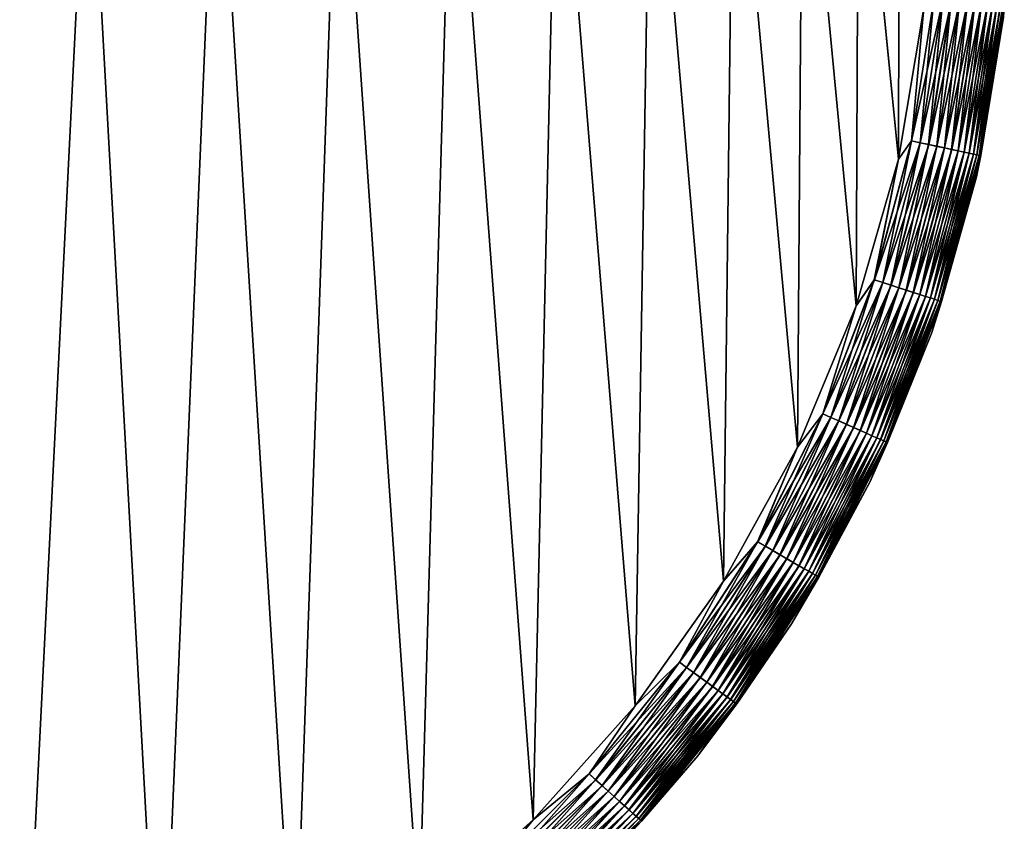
# Model space of a CAD drawing. Extents: x -551 to 551, y -297 to 194.
# Tile 86 of 163: x 526 to 551, y -285 to -265. Entities that reach past the tile are written whole.
import ezdxf

# ---------------------------------------------------------------- set-up
doc = ezdxf.new("R2010")
doc.units = 0
doc.header["$LTSCALE"] = 70.117983
for name, color, linetype in [('108', 7, 'CONTINUOUS'), ('118', 7, 'CONTINUOUS'), ('119', 7, 'CONTINUOUS'), ('124', 7, 'CONTINUOUS'), ('135', 7, 'CONTINUOUS')]:
    doc.layers.add(name, color=color, linetype=linetype)

msp = doc.modelspace()

# ---------------------------------------------------------------- linework, layer by layer
at = {"layer": '108', "color": 7, "linetype": 'CONTINUOUS'}
for points in [[(548.148, -268.566, 46.5), (548.786, -264.807, 46.5), (503, 192.5, 46.5), (548.148, -268.566, 46.5)], [(547.092, -272.229, 46.5), (548.148, -268.566, 46.5), (503, 192.5, 46.5), (547.092, -272.229, 46.5)], [(545.633, -275.752, 46.5), (547.092, -272.229, 46.5), (503, 192.5, 46.5), (545.633, -275.752, 46.5)], [(543.789, -279.089, 46.5), (545.633, -275.752, 46.5), (503, 192.5, 46.5), (543.789, -279.089, 46.5)], [(541.582, -282.199, 46.5), (543.789, -279.089, 46.5), (503, 192.5, 46.5), (541.582, -282.199, 46.5)], [(539.042, -285.042, 46.5), (541.582, -282.199, 46.5), (503, 192.5, 46.5), (539.042, -285.042, 46.5)], [(536.199, -287.582, 46.5), (539.042, -285.042, 46.5), (503, 192.5, 46.5), (536.199, -287.582, 46.5)], [(533.089, -289.789, 46.5), (536.199, -287.582, 46.5), (503, 192.5, 46.5), (533.089, -289.789, 46.5)], [(529.752, -291.633, 46.5), (533.089, -289.789, 46.5), (503, 192.5, 46.5), (529.752, -291.633, 46.5)], [(526.229, -293.092, 46.5), (529.752, -291.633, 46.5), (503, 192.5, 46.5), (526.229, -293.092, 46.5)]]:
    msp.add_3dface(points, dxfattribs=at)
at = {"layer": '118', "color": 7, "linetype": 'CONTINUOUS'}
for points in [[(503, -196, 26.5), (549, 163.5, 26.5), (515, -295, 26.5), (503, -196, 26.5)], [(515, -295, 26.5), (549, 163.5, 26.5), (518.807, -294.786, 26.5), (515, -295, 26.5)], [(518.807, -294.786, 26.5), (549, 163.5, 26.5), (522.566, -294.148, 26.5), (518.807, -294.786, 26.5)], [(522.566, -294.148, 26.5), (549, 163.5, 26.5), (526.229, -293.092, 26.5), (522.566, -294.148, 26.5)], [(526.229, -293.092, 26.5), (549, 163.5, 26.5), (529.752, -291.633, 26.5), (526.229, -293.092, 26.5)], [(529.752, -291.633, 26.5), (549, 163.5, 26.5), (533.089, -289.789, 26.5), (529.752, -291.633, 26.5)], [(533.089, -289.789, 26.5), (549, 163.5, 26.5), (536.199, -287.582, 26.5), (533.089, -289.789, 26.5)], [(536.199, -287.582, 26.5), (549, 163.5, 26.5), (539.042, -285.042, 26.5), (536.199, -287.582, 26.5)], [(539.042, -285.042, 26.5), (549, 163.5, 26.5), (541.582, -282.199, 26.5), (539.042, -285.042, 26.5)], [(541.582, -282.199, 26.5), (549, 163.5, 26.5), (543.789, -279.089, 26.5), (541.582, -282.199, 26.5)], [(543.789, -279.089, 26.5), (549, 163.5, 26.5), (545.633, -275.752, 26.5), (543.789, -279.089, 26.5)], [(545.633, -275.752, 26.5), (549, 163.5, 26.5), (547.092, -272.229, 26.5), (545.633, -275.752, 26.5)], [(547.092, -272.229, 26.5), (549, 163.5, 26.5), (548.148, -268.566, 26.5), (547.092, -272.229, 26.5)], [(548.148, -268.566, 26.5), (549, 163.5, 26.5), (548.786, -264.807, 26.5), (548.148, -268.566, 26.5)]]:
    msp.add_3dface(points, dxfattribs=at)
at = {"layer": '119', "color": 7, "linetype": 'CONTINUOUS'}
for points in [[(550.774, -265.031, 44.5), (550.097, -269.011, 44.5), (550.774, -265.031, 28.5), (550.774, -265.031, 44.5)], [(550.774, -265.031, 28.5), (550.097, -269.011, 44.5), (550.097, -269.011, 28.5), (550.774, -265.031, 28.5)], [(550.097, -269.011, 44.5), (548.98, -272.89, 44.5), (550.097, -269.011, 28.5), (550.097, -269.011, 44.5)], [(550.097, -269.011, 28.5), (548.98, -272.89, 44.5), (548.98, -272.89, 28.5), (550.097, -269.011, 28.5)], [(548.98, -272.89, 44.5), (547.435, -276.62, 44.5), (548.98, -272.89, 28.5), (548.98, -272.89, 44.5)], [(548.98, -272.89, 28.5), (547.435, -276.62, 44.5), (547.435, -276.62, 28.5), (548.98, -272.89, 28.5)], [(547.435, -276.62, 44.5), (545.482, -280.153, 44.5), (547.435, -276.62, 28.5), (547.435, -276.62, 44.5)], [(547.435, -276.62, 28.5), (545.482, -280.153, 44.5), (545.482, -280.153, 28.5), (547.435, -276.62, 28.5)], [(545.482, -280.153, 44.5), (543.146, -283.446, 44.5), (545.482, -280.153, 28.5), (545.482, -280.153, 44.5)], [(545.482, -280.153, 28.5), (543.146, -283.446, 44.5), (543.146, -283.446, 28.5), (545.482, -280.153, 28.5)], [(543.146, -283.446, 44.5), (540.456, -286.456, 44.5), (543.146, -283.446, 28.5), (543.146, -283.446, 44.5)], [(543.146, -283.446, 28.5), (540.456, -286.456, 44.5), (540.456, -286.456, 28.5), (543.146, -283.446, 28.5)]]:
    msp.add_3dface(points, dxfattribs=at)
at = {"layer": '124', "color": 7, "linetype": 'CONTINUOUS'}
for points in [[(548.786, -264.807, 26.5), (549.034, -264.577, 26.512), (548.473, -268.115, 26.512), (548.786, -264.807, 26.5)], [(549.034, -264.577, 26.512), (548.69, -268.161, 26.55), (548.473, -268.115, 26.512), (549.034, -264.577, 26.512)], [(549.254, -264.6, 26.55), (548.69, -268.161, 26.55), (549.034, -264.577, 26.512), (549.254, -264.6, 26.55)], [(549.254, -264.6, 26.55), (548.901, -268.206, 26.611), (548.69, -268.161, 26.55), (549.254, -264.6, 26.55)], [(549.469, -264.623, 26.611), (548.901, -268.206, 26.611), (549.254, -264.6, 26.55), (549.469, -264.623, 26.611)], [(549.469, -264.623, 26.611), (549.104, -268.249, 26.697), (548.901, -268.206, 26.611), (549.469, -264.623, 26.611)], [(549.675, -264.644, 26.697), (549.104, -268.249, 26.697), (549.469, -264.623, 26.611), (549.675, -264.644, 26.697)], [(549.675, -264.644, 26.697), (549.296, -268.29, 26.806), (549.104, -268.249, 26.697), (549.675, -264.644, 26.697)], [(549.87, -264.665, 26.806), (549.296, -268.29, 26.806), (549.675, -264.644, 26.697), (549.87, -264.665, 26.806)], [(549.87, -264.665, 26.806), (549.476, -268.328, 26.935), (549.296, -268.29, 26.806), (549.87, -264.665, 26.806)], [(550.053, -264.684, 26.935), (549.476, -268.328, 26.935), (549.87, -264.665, 26.806), (550.053, -264.684, 26.935)], [(550.053, -264.684, 26.935), (549.639, -268.363, 27.085), (549.476, -268.328, 26.935), (550.053, -264.684, 26.935)], [(550.219, -264.702, 27.085), (549.639, -268.363, 27.085), (550.053, -264.684, 26.935), (550.219, -264.702, 27.085)], [(550.219, -264.702, 27.085), (549.786, -268.394, 27.252), (549.639, -268.363, 27.085), (550.219, -264.702, 27.085)], [(550.368, -264.717, 27.252), (549.786, -268.394, 27.252), (550.219, -264.702, 27.085), (550.368, -264.717, 27.252)], [(550.368, -264.717, 27.252), (549.913, -268.421, 27.435), (549.786, -268.394, 27.252), (550.368, -264.717, 27.252)], [(550.497, -264.731, 27.435), (549.913, -268.421, 27.435), (550.368, -264.717, 27.252), (550.497, -264.731, 27.435)], [(550.497, -264.731, 27.435), (550.019, -268.444, 27.632), (549.913, -268.421, 27.435), (550.497, -264.731, 27.435)], [(550.606, -264.742, 27.632), (550.019, -268.444, 27.632), (550.497, -264.731, 27.435), (550.606, -264.742, 27.632)], [(550.606, -264.742, 27.632), (550.103, -268.461, 27.839), (550.019, -268.444, 27.632), (550.606, -264.742, 27.632)], [(550.691, -264.751, 27.839), (550.103, -268.461, 27.839), (550.606, -264.742, 27.632), (550.691, -264.751, 27.839)], [(550.691, -264.751, 27.839), (550.164, -268.474, 28.055), (550.103, -268.461, 27.839), (550.691, -264.751, 27.839)], [(550.753, -264.758, 28.055), (550.164, -268.474, 28.055), (550.691, -264.751, 27.839), (550.753, -264.758, 28.055)], [(550.753, -264.758, 28.055), (550.201, -268.482, 28.276), (550.164, -268.474, 28.055), (550.753, -264.758, 28.055)], [(550.79, -264.762, 28.276), (550.201, -268.482, 28.276), (550.753, -264.758, 28.055), (550.79, -264.762, 28.276)], [(550.79, -264.762, 28.276), (550.774, -265.031, 28.5), (550.201, -268.482, 28.276), (550.79, -264.762, 28.276)], [(548.148, -268.566, 26.5), (548.786, -264.807, 26.5), (548.473, -268.115, 26.512), (548.148, -268.566, 26.5)], [(550.774, -265.031, 28.5), (550.097, -269.011, 28.5), (550.201, -268.482, 28.276), (550.774, -265.031, 28.5)], [(548.148, -268.566, 26.5), (548.473, -268.115, 26.512), (547.546, -271.575, 26.512), (548.148, -268.566, 26.5)], [(548.473, -268.115, 26.512), (547.757, -271.643, 26.55), (547.546, -271.575, 26.512), (548.473, -268.115, 26.512)], [(548.69, -268.161, 26.55), (547.757, -271.643, 26.55), (548.473, -268.115, 26.512), (548.69, -268.161, 26.55)], [(548.69, -268.161, 26.55), (547.962, -271.71, 26.611), (547.757, -271.643, 26.55), (548.69, -268.161, 26.55)], [(548.901, -268.206, 26.611), (547.962, -271.71, 26.611), (548.69, -268.161, 26.55), (548.901, -268.206, 26.611)], [(548.901, -268.206, 26.611), (548.159, -271.774, 26.697), (547.962, -271.71, 26.611), (548.901, -268.206, 26.611)], [(549.104, -268.249, 26.697), (548.159, -271.774, 26.697), (548.901, -268.206, 26.611), (549.104, -268.249, 26.697)], [(549.104, -268.249, 26.697), (548.346, -271.835, 26.806), (548.159, -271.774, 26.697), (549.104, -268.249, 26.697)], [(549.296, -268.29, 26.806), (548.346, -271.835, 26.806), (549.104, -268.249, 26.697), (549.296, -268.29, 26.806)], [(549.296, -268.29, 26.806), (548.521, -271.892, 26.935), (548.346, -271.835, 26.806), (549.296, -268.29, 26.806)], [(549.476, -268.328, 26.935), (548.521, -271.892, 26.935), (549.296, -268.29, 26.806), (549.476, -268.328, 26.935)], [(549.476, -268.328, 26.935), (548.68, -271.943, 27.085), (548.521, -271.892, 26.935), (549.476, -268.328, 26.935)], [(549.639, -268.363, 27.085), (548.68, -271.943, 27.085), (549.476, -268.328, 26.935), (549.639, -268.363, 27.085)], [(549.639, -268.363, 27.085), (548.822, -271.99, 27.252), (548.68, -271.943, 27.085), (549.639, -268.363, 27.085)], [(549.786, -268.394, 27.252), (548.822, -271.99, 27.252), (549.639, -268.363, 27.085), (549.786, -268.394, 27.252)], [(549.786, -268.394, 27.252), (548.946, -272.03, 27.435), (548.822, -271.99, 27.252), (549.786, -268.394, 27.252)], [(549.913, -268.421, 27.435), (548.946, -272.03, 27.435), (549.786, -268.394, 27.252), (549.913, -268.421, 27.435)], [(549.913, -268.421, 27.435), (549.049, -272.063, 27.632), (548.946, -272.03, 27.435), (549.913, -268.421, 27.435)], [(550.019, -268.444, 27.632), (549.049, -272.063, 27.632), (549.913, -268.421, 27.435), (550.019, -268.444, 27.632)], [(550.019, -268.444, 27.632), (549.131, -272.09, 27.839), (549.049, -272.063, 27.632), (550.019, -268.444, 27.632)], [(550.103, -268.461, 27.839), (549.131, -272.09, 27.839), (550.019, -268.444, 27.632), (550.103, -268.461, 27.839)], [(547.092, -272.229, 26.5), (548.148, -268.566, 26.5), (547.546, -271.575, 26.512), (547.092, -272.229, 26.5)], [(550.103, -268.461, 27.839), (549.19, -272.109, 28.055), (549.131, -272.09, 27.839), (550.103, -268.461, 27.839)], [(550.164, -268.474, 28.055), (549.19, -272.109, 28.055), (550.103, -268.461, 27.839), (550.164, -268.474, 28.055)], [(550.164, -268.474, 28.055), (549.226, -272.121, 28.276), (549.19, -272.109, 28.055), (550.164, -268.474, 28.055)], [(550.201, -268.482, 28.276), (549.226, -272.121, 28.276), (550.164, -268.474, 28.055), (550.201, -268.482, 28.276)], [(550.201, -268.482, 28.276), (550.097, -269.011, 28.5), (549.226, -272.121, 28.276), (550.201, -268.482, 28.276)], [(550.097, -269.011, 28.5), (548.98, -272.89, 28.5), (549.226, -272.121, 28.276), (550.097, -269.011, 28.5)], [(547.092, -272.229, 26.5), (547.546, -271.575, 26.512), (546.263, -274.919, 26.512), (547.092, -272.229, 26.5)], [(547.546, -271.575, 26.512), (546.465, -275.009, 26.55), (546.263, -274.919, 26.512), (547.546, -271.575, 26.512)], [(547.757, -271.643, 26.55), (546.465, -275.009, 26.55), (547.546, -271.575, 26.512), (547.757, -271.643, 26.55)], [(547.757, -271.643, 26.55), (546.662, -275.097, 26.611), (546.465, -275.009, 26.55), (547.757, -271.643, 26.55)], [(547.962, -271.71, 26.611), (546.662, -275.097, 26.611), (547.757, -271.643, 26.55), (547.962, -271.71, 26.611)], [(547.962, -271.71, 26.611), (546.852, -275.181, 26.697), (546.662, -275.097, 26.611), (547.962, -271.71, 26.611)], [(548.159, -271.774, 26.697), (546.852, -275.181, 26.697), (547.962, -271.71, 26.611), (548.159, -271.774, 26.697)], [(548.159, -271.774, 26.697), (547.031, -275.261, 26.806), (546.852, -275.181, 26.697), (548.159, -271.774, 26.697)], [(548.346, -271.835, 26.806), (547.031, -275.261, 26.806), (548.159, -271.774, 26.697), (548.346, -271.835, 26.806)], [(548.346, -271.835, 26.806), (547.199, -275.336, 26.935), (547.031, -275.261, 26.806), (548.346, -271.835, 26.806)], [(548.521, -271.892, 26.935), (547.199, -275.336, 26.935), (548.346, -271.835, 26.806), (548.521, -271.892, 26.935)], [(548.521, -271.892, 26.935), (547.352, -275.404, 27.085), (547.199, -275.336, 26.935), (548.521, -271.892, 26.935)], [(548.68, -271.943, 27.085), (547.352, -275.404, 27.085), (548.521, -271.892, 26.935), (548.68, -271.943, 27.085)], [(548.68, -271.943, 27.085), (547.488, -275.465, 27.252), (547.352, -275.404, 27.085), (548.68, -271.943, 27.085)], [(548.822, -271.99, 27.252), (547.488, -275.465, 27.252), (548.68, -271.943, 27.085), (548.822, -271.99, 27.252)], [(548.822, -271.99, 27.252), (547.607, -275.518, 27.435), (547.488, -275.465, 27.252), (548.822, -271.99, 27.252)], [(548.946, -272.03, 27.435), (547.607, -275.518, 27.435), (548.822, -271.99, 27.252), (548.946, -272.03, 27.435)], [(548.946, -272.03, 27.435), (547.706, -275.562, 27.632), (547.607, -275.518, 27.435), (548.946, -272.03, 27.435)], [(549.049, -272.063, 27.632), (547.706, -275.562, 27.632), (548.946, -272.03, 27.435), (549.049, -272.063, 27.632)], [(549.049, -272.063, 27.632), (547.785, -275.597, 27.839), (547.706, -275.562, 27.632), (549.049, -272.063, 27.632)], [(549.131, -272.09, 27.839), (547.785, -275.597, 27.839), (549.049, -272.063, 27.632), (549.131, -272.09, 27.839)], [(549.131, -272.09, 27.839), (547.842, -275.622, 28.055), (547.785, -275.597, 27.839), (549.131, -272.09, 27.839)], [(549.19, -272.109, 28.055), (547.842, -275.622, 28.055), (549.131, -272.09, 27.839), (549.19, -272.109, 28.055)], [(549.19, -272.109, 28.055), (547.876, -275.637, 28.276), (547.842, -275.622, 28.055), (549.19, -272.109, 28.055)], [(549.226, -272.121, 28.276), (547.876, -275.637, 28.276), (549.19, -272.109, 28.055), (549.226, -272.121, 28.276)], [(549.226, -272.121, 28.276), (548.98, -272.89, 28.5), (547.876, -275.637, 28.276), (549.226, -272.121, 28.276)], [(545.633, -275.752, 26.5), (547.092, -272.229, 26.5), (546.263, -274.919, 26.512), (545.633, -275.752, 26.5)], [(548.98, -272.89, 28.5), (547.435, -276.62, 28.5), (547.876, -275.637, 28.276), (548.98, -272.89, 28.5)], [(545.633, -275.752, 26.5), (546.263, -274.919, 26.512), (544.636, -278.111, 26.512), (545.633, -275.752, 26.5)], [(546.263, -274.919, 26.512), (544.828, -278.221, 26.55), (544.636, -278.111, 26.512), (546.263, -274.919, 26.512)], [(546.465, -275.009, 26.55), (544.828, -278.221, 26.55), (546.263, -274.919, 26.512), (546.465, -275.009, 26.55)], [(546.465, -275.009, 26.55), (545.015, -278.329, 26.611), (544.828, -278.221, 26.55), (546.465, -275.009, 26.55)], [(546.662, -275.097, 26.611), (545.015, -278.329, 26.611), (546.465, -275.009, 26.55), (546.662, -275.097, 26.611)], [(546.662, -275.097, 26.611), (545.195, -278.433, 26.697), (545.015, -278.329, 26.611), (546.662, -275.097, 26.611)], [(546.852, -275.181, 26.697), (545.195, -278.433, 26.697), (546.662, -275.097, 26.611), (546.852, -275.181, 26.697)], [(546.852, -275.181, 26.697), (545.365, -278.531, 26.806), (545.195, -278.433, 26.697), (546.852, -275.181, 26.697)], [(547.031, -275.261, 26.806), (545.365, -278.531, 26.806), (546.852, -275.181, 26.697), (547.031, -275.261, 26.806)], [(547.031, -275.261, 26.806), (545.524, -278.623, 26.935), (545.365, -278.531, 26.806), (547.031, -275.261, 26.806)], [(547.199, -275.336, 26.935), (545.524, -278.623, 26.935), (547.031, -275.261, 26.806), (547.199, -275.336, 26.935)], [(547.199, -275.336, 26.935), (545.669, -278.707, 27.085), (545.524, -278.623, 26.935), (547.199, -275.336, 26.935)], [(547.352, -275.404, 27.085), (545.669, -278.707, 27.085), (547.199, -275.336, 26.935), (547.352, -275.404, 27.085)], [(547.352, -275.404, 27.085), (545.798, -278.781, 27.252), (545.669, -278.707, 27.085), (547.352, -275.404, 27.085)], [(547.488, -275.465, 27.252), (545.798, -278.781, 27.252), (547.352, -275.404, 27.085), (547.488, -275.465, 27.252)], [(547.488, -275.465, 27.252), (545.911, -278.846, 27.435), (545.798, -278.781, 27.252), (547.488, -275.465, 27.252)], [(547.607, -275.518, 27.435), (545.911, -278.846, 27.435), (547.488, -275.465, 27.252), (547.607, -275.518, 27.435)], [(547.607, -275.518, 27.435), (546.005, -278.901, 27.632), (545.911, -278.846, 27.435), (547.607, -275.518, 27.435)], [(547.706, -275.562, 27.632), (546.005, -278.901, 27.632), (547.607, -275.518, 27.435), (547.706, -275.562, 27.632)], [(547.706, -275.562, 27.632), (546.08, -278.944, 27.839), (546.005, -278.901, 27.632), (547.706, -275.562, 27.632)], [(547.785, -275.597, 27.839), (546.08, -278.944, 27.839), (547.706, -275.562, 27.632), (547.785, -275.597, 27.839)], [(543.789, -279.089, 26.5), (545.633, -275.752, 26.5), (544.636, -278.111, 26.512), (543.789, -279.089, 26.5)], [(547.785, -275.597, 27.839), (546.133, -278.975, 28.055), (546.08, -278.944, 27.839), (547.785, -275.597, 27.839)], [(547.842, -275.622, 28.055), (546.133, -278.975, 28.055), (547.785, -275.597, 27.839), (547.842, -275.622, 28.055)], [(547.842, -275.622, 28.055), (546.166, -278.994, 28.276), (546.133, -278.975, 28.055), (547.842, -275.622, 28.055)], [(547.876, -275.637, 28.276), (546.166, -278.994, 28.276), (547.842, -275.622, 28.055), (547.876, -275.637, 28.276)], [(547.876, -275.637, 28.276), (547.435, -276.62, 28.5), (546.166, -278.994, 28.276), (547.876, -275.637, 28.276)], [(547.435, -276.62, 28.5), (545.482, -280.153, 28.5), (546.166, -278.994, 28.276), (547.435, -276.62, 28.5)], [(543.789, -279.089, 26.5), (544.636, -278.111, 26.512), (542.686, -281.115, 26.512), (543.789, -279.089, 26.5)], [(544.636, -278.111, 26.512), (542.865, -281.245, 26.55), (542.686, -281.115, 26.512), (544.636, -278.111, 26.512)], [(544.828, -278.221, 26.55), (542.865, -281.245, 26.55), (544.636, -278.111, 26.512), (544.828, -278.221, 26.55)], [(544.828, -278.221, 26.55), (543.039, -281.372, 26.611), (542.865, -281.245, 26.55), (544.828, -278.221, 26.55)], [(545.015, -278.329, 26.611), (543.039, -281.372, 26.611), (544.828, -278.221, 26.55), (545.015, -278.329, 26.611)], [(545.015, -278.329, 26.611), (543.207, -281.494, 26.697), (543.039, -281.372, 26.611), (545.015, -278.329, 26.611)], [(545.195, -278.433, 26.697), (543.207, -281.494, 26.697), (545.015, -278.329, 26.611), (545.195, -278.433, 26.697)], [(545.195, -278.433, 26.697), (543.366, -281.609, 26.806), (543.207, -281.494, 26.697), (545.195, -278.433, 26.697)], [(545.365, -278.531, 26.806), (543.366, -281.609, 26.806), (545.195, -278.433, 26.697), (545.365, -278.531, 26.806)], [(545.365, -278.531, 26.806), (543.514, -281.717, 26.935), (543.366, -281.609, 26.806), (545.365, -278.531, 26.806)], [(545.524, -278.623, 26.935), (543.514, -281.717, 26.935), (545.365, -278.531, 26.806), (545.524, -278.623, 26.935)], [(545.524, -278.623, 26.935), (543.65, -281.815, 27.085), (543.514, -281.717, 26.935), (545.524, -278.623, 26.935)], [(545.669, -278.707, 27.085), (543.65, -281.815, 27.085), (545.524, -278.623, 26.935), (545.669, -278.707, 27.085)], [(545.669, -278.707, 27.085), (543.771, -281.903, 27.252), (543.65, -281.815, 27.085), (545.669, -278.707, 27.085)], [(545.798, -278.781, 27.252), (543.771, -281.903, 27.252), (545.669, -278.707, 27.085), (545.798, -278.781, 27.252)], [(545.798, -278.781, 27.252), (543.876, -281.98, 27.435), (543.771, -281.903, 27.252), (545.798, -278.781, 27.252)], [(545.911, -278.846, 27.435), (543.876, -281.98, 27.435), (545.798, -278.781, 27.252), (545.911, -278.846, 27.435)], [(545.911, -278.846, 27.435), (543.964, -282.044, 27.632), (543.876, -281.98, 27.435), (545.911, -278.846, 27.435)], [(546.005, -278.901, 27.632), (543.964, -282.044, 27.632), (545.911, -278.846, 27.435), (546.005, -278.901, 27.632)], [(546.005, -278.901, 27.632), (544.034, -282.094, 27.839), (543.964, -282.044, 27.632), (546.005, -278.901, 27.632)], [(546.08, -278.944, 27.839), (544.034, -282.094, 27.839), (546.005, -278.901, 27.632), (546.08, -278.944, 27.839)], [(546.08, -278.944, 27.839), (544.084, -282.131, 28.055), (544.034, -282.094, 27.839), (546.08, -278.944, 27.839)], [(546.133, -278.975, 28.055), (544.084, -282.131, 28.055), (546.08, -278.944, 27.839), (546.133, -278.975, 28.055)], [(546.133, -278.975, 28.055), (544.114, -282.153, 28.276), (544.084, -282.131, 28.055), (546.133, -278.975, 28.055)], [(546.166, -278.994, 28.276), (544.114, -282.153, 28.276), (546.133, -278.975, 28.055), (546.166, -278.994, 28.276)], [(546.166, -278.994, 28.276), (545.482, -280.153, 28.5), (544.114, -282.153, 28.276), (546.166, -278.994, 28.276)], [(541.582, -282.199, 26.5), (543.789, -279.089, 26.5), (542.686, -281.115, 26.512), (541.582, -282.199, 26.5)], [(545.482, -280.153, 28.5), (543.146, -283.446, 28.5), (544.114, -282.153, 28.276), (545.482, -280.153, 28.5)], [(541.582, -282.199, 26.5), (542.686, -281.115, 26.512), (540.431, -283.898, 26.512), (541.582, -282.199, 26.5)], [(542.686, -281.115, 26.512), (540.596, -284.047, 26.55), (540.431, -283.898, 26.512), (542.686, -281.115, 26.512)], [(542.865, -281.245, 26.55), (540.596, -284.047, 26.55), (542.686, -281.115, 26.512), (542.865, -281.245, 26.55)], [(542.865, -281.245, 26.55), (540.756, -284.191, 26.611), (540.596, -284.047, 26.55), (542.865, -281.245, 26.55)], [(543.039, -281.372, 26.611), (540.756, -284.191, 26.611), (542.865, -281.245, 26.55), (543.039, -281.372, 26.611)], [(543.039, -281.372, 26.611), (540.91, -284.33, 26.697), (540.756, -284.191, 26.611), (543.039, -281.372, 26.611)], [(543.207, -281.494, 26.697), (540.91, -284.33, 26.697), (543.039, -281.372, 26.611), (543.207, -281.494, 26.697)], [(543.207, -281.494, 26.697), (541.057, -284.461, 26.806), (540.91, -284.33, 26.697), (543.207, -281.494, 26.697)], [(543.366, -281.609, 26.806), (541.057, -284.461, 26.806), (543.207, -281.494, 26.697), (543.366, -281.609, 26.806)], [(543.366, -281.609, 26.806), (541.193, -284.584, 26.935), (541.057, -284.461, 26.806), (543.366, -281.609, 26.806)], [(543.514, -281.717, 26.935), (541.193, -284.584, 26.935), (543.366, -281.609, 26.806), (543.514, -281.717, 26.935)], [(543.514, -281.717, 26.935), (541.317, -284.696, 27.085), (541.193, -284.584, 26.935), (543.514, -281.717, 26.935)], [(543.65, -281.815, 27.085), (541.317, -284.696, 27.085), (543.514, -281.717, 26.935), (543.65, -281.815, 27.085)], [(543.65, -281.815, 27.085), (541.428, -284.796, 27.252), (541.317, -284.696, 27.085), (543.65, -281.815, 27.085)], [(543.771, -281.903, 27.252), (541.428, -284.796, 27.252), (543.65, -281.815, 27.085), (543.771, -281.903, 27.252)], [(543.771, -281.903, 27.252), (541.525, -284.883, 27.435), (541.428, -284.796, 27.252), (543.771, -281.903, 27.252)], [(543.876, -281.98, 27.435), (541.525, -284.883, 27.435), (543.771, -281.903, 27.252), (543.876, -281.98, 27.435)], [(539.042, -285.042, 26.5), (541.582, -282.199, 26.5), (540.431, -283.898, 26.512), (539.042, -285.042, 26.5)], [(543.876, -281.98, 27.435), (541.606, -284.956, 27.632), (541.525, -284.883, 27.435), (543.876, -281.98, 27.435)], [(543.964, -282.044, 27.632), (541.606, -284.956, 27.632), (543.876, -281.98, 27.435), (543.964, -282.044, 27.632)], [(543.964, -282.044, 27.632), (541.67, -285.014, 27.839), (541.606, -284.956, 27.632), (543.964, -282.044, 27.632)], [(544.034, -282.094, 27.839), (541.67, -285.014, 27.839), (543.964, -282.044, 27.632), (544.034, -282.094, 27.839)], [(544.034, -282.094, 27.839), (541.716, -285.055, 28.055), (541.67, -285.014, 27.839), (544.034, -282.094, 27.839)], [(544.084, -282.131, 28.055), (541.716, -285.055, 28.055), (544.034, -282.094, 27.839), (544.084, -282.131, 28.055)], [(544.084, -282.131, 28.055), (541.744, -285.08, 28.276), (541.716, -285.055, 28.055), (544.084, -282.131, 28.055)], [(544.114, -282.153, 28.276), (541.744, -285.08, 28.276), (544.084, -282.131, 28.055), (544.114, -282.153, 28.276)], [(544.114, -282.153, 28.276), (543.146, -283.446, 28.5), (541.744, -285.08, 28.276), (544.114, -282.153, 28.276)], [(543.146, -283.446, 28.5), (540.456, -286.456, 28.5), (541.744, -285.08, 28.276), (543.146, -283.446, 28.5)], [(539.042, -285.042, 26.5), (540.431, -283.898, 26.512), (537.898, -286.431, 26.512), (539.042, -285.042, 26.5)], [(540.431, -283.898, 26.512), (538.047, -286.596, 26.55), (537.898, -286.431, 26.512), (540.431, -283.898, 26.512)], [(540.596, -284.047, 26.55), (538.047, -286.596, 26.55), (540.431, -283.898, 26.512), (540.596, -284.047, 26.55)], [(540.596, -284.047, 26.55), (538.191, -286.756, 26.611), (538.047, -286.596, 26.55), (540.596, -284.047, 26.55)], [(540.756, -284.191, 26.611), (538.191, -286.756, 26.611), (540.596, -284.047, 26.55), (540.756, -284.191, 26.611)], [(540.756, -284.191, 26.611), (538.33, -286.91, 26.697), (538.191, -286.756, 26.611), (540.756, -284.191, 26.611)], [(540.91, -284.33, 26.697), (538.33, -286.91, 26.697), (540.756, -284.191, 26.611), (540.91, -284.33, 26.697)], [(540.91, -284.33, 26.697), (538.461, -287.057, 26.806), (538.33, -286.91, 26.697), (540.91, -284.33, 26.697)], [(541.057, -284.461, 26.806), (538.461, -287.057, 26.806), (540.91, -284.33, 26.697), (541.057, -284.461, 26.806)], [(541.057, -284.461, 26.806), (538.584, -287.193, 26.935), (538.461, -287.057, 26.806), (541.057, -284.461, 26.806)], [(541.193, -284.584, 26.935), (538.584, -287.193, 26.935), (541.057, -284.461, 26.806), (541.193, -284.584, 26.935)], [(541.193, -284.584, 26.935), (538.696, -287.317, 27.085), (538.584, -287.193, 26.935), (541.193, -284.584, 26.935)], [(541.317, -284.696, 27.085), (538.696, -287.317, 27.085), (541.193, -284.584, 26.935), (541.317, -284.696, 27.085)], [(541.317, -284.696, 27.085), (538.796, -287.428, 27.252), (538.696, -287.317, 27.085), (541.317, -284.696, 27.085)], [(541.428, -284.796, 27.252), (538.796, -287.428, 27.252), (541.317, -284.696, 27.085), (541.428, -284.796, 27.252)], [(541.428, -284.796, 27.252), (538.883, -287.525, 27.435), (538.796, -287.428, 27.252), (541.428, -284.796, 27.252)], [(541.525, -284.883, 27.435), (538.883, -287.525, 27.435), (541.428, -284.796, 27.252), (541.525, -284.883, 27.435)], [(541.525, -284.883, 27.435), (538.956, -287.606, 27.632), (538.883, -287.525, 27.435), (541.525, -284.883, 27.435)], [(541.606, -284.956, 27.632), (538.956, -287.606, 27.632), (541.525, -284.883, 27.435), (541.606, -284.956, 27.632)], [(536.199, -287.582, 26.5), (539.042, -285.042, 26.5), (537.898, -286.431, 26.512), (536.199, -287.582, 26.5)], [(541.606, -284.956, 27.632), (539.014, -287.67, 27.839), (538.956, -287.606, 27.632), (541.606, -284.956, 27.632)], [(541.67, -285.014, 27.839), (539.014, -287.67, 27.839), (541.606, -284.956, 27.632), (541.67, -285.014, 27.839)], [(541.67, -285.014, 27.839), (539.055, -287.716, 28.055), (539.014, -287.67, 27.839), (541.67, -285.014, 27.839)], [(541.716, -285.055, 28.055), (539.055, -287.716, 28.055), (541.67, -285.014, 27.839), (541.716, -285.055, 28.055)], [(541.716, -285.055, 28.055), (539.08, -287.744, 28.276), (539.055, -287.716, 28.055), (541.716, -285.055, 28.055)], [(541.744, -285.08, 28.276), (539.08, -287.744, 28.276), (541.716, -285.055, 28.055), (541.744, -285.08, 28.276)], [(541.744, -285.08, 28.276), (540.456, -286.456, 28.5), (539.08, -287.744, 28.276), (541.744, -285.08, 28.276)]]:
    msp.add_3dface(points, dxfattribs=at)
at = {"layer": '135', "color": 7, "linetype": 'CONTINUOUS'}
for points in [[(549.036, -264.577, 46.487), (548.786, -264.807, 46.5), (548.476, -268.116, 46.487), (549.036, -264.577, 46.487)], [(549.036, -264.577, 46.487), (548.476, -268.116, 46.487), (549.257, -264.601, 46.45), (549.036, -264.577, 46.487)], [(549.257, -264.601, 46.45), (548.476, -268.116, 46.487), (548.693, -268.162, 46.45), (549.257, -264.601, 46.45)], [(549.257, -264.601, 46.45), (548.693, -268.162, 46.45), (549.471, -264.623, 46.388), (549.257, -264.601, 46.45)], [(549.471, -264.623, 46.388), (548.693, -268.162, 46.45), (548.904, -268.206, 46.388), (549.471, -264.623, 46.388)], [(549.471, -264.623, 46.388), (548.904, -268.206, 46.388), (549.677, -264.645, 46.302), (549.471, -264.623, 46.388)], [(549.677, -264.645, 46.302), (548.904, -268.206, 46.388), (549.106, -268.25, 46.302), (549.677, -264.645, 46.302)], [(549.677, -264.645, 46.302), (549.106, -268.25, 46.302), (549.873, -264.665, 46.193), (549.677, -264.645, 46.302)], [(549.873, -264.665, 46.193), (549.106, -268.25, 46.302), (549.299, -268.29, 46.193), (549.873, -264.665, 46.193)], [(549.873, -264.665, 46.193), (549.299, -268.29, 46.193), (550.055, -264.684, 46.063), (549.873, -264.665, 46.193)], [(550.055, -264.684, 46.063), (549.299, -268.29, 46.193), (549.478, -268.328, 46.063), (550.055, -264.684, 46.063)], [(550.055, -264.684, 46.063), (549.478, -268.328, 46.063), (550.221, -264.702, 45.913), (550.055, -264.684, 46.063)], [(550.221, -264.702, 45.913), (549.478, -268.328, 46.063), (549.641, -268.363, 45.913), (550.221, -264.702, 45.913)], [(550.221, -264.702, 45.913), (549.641, -268.363, 45.913), (550.37, -264.718, 45.746), (550.221, -264.702, 45.913)], [(550.37, -264.718, 45.746), (549.641, -268.363, 45.913), (549.787, -268.394, 45.746), (550.37, -264.718, 45.746)], [(550.37, -264.718, 45.746), (549.787, -268.394, 45.746), (550.499, -264.731, 45.563), (550.37, -264.718, 45.746)], [(550.499, -264.731, 45.563), (549.787, -268.394, 45.746), (549.914, -268.421, 45.563), (550.499, -264.731, 45.563)], [(550.499, -264.731, 45.563), (549.914, -268.421, 45.563), (550.607, -264.742, 45.366), (550.499, -264.731, 45.563)], [(550.607, -264.742, 45.366), (549.914, -268.421, 45.563), (550.02, -268.444, 45.366), (550.607, -264.742, 45.366)], [(550.607, -264.742, 45.366), (550.02, -268.444, 45.366), (550.692, -264.751, 45.158), (550.607, -264.742, 45.366)], [(550.692, -264.751, 45.158), (550.02, -268.444, 45.366), (550.104, -268.462, 45.158), (550.692, -264.751, 45.158)], [(550.692, -264.751, 45.158), (550.104, -268.462, 45.158), (550.753, -264.758, 44.943), (550.692, -264.751, 45.158)], [(550.753, -264.758, 44.943), (550.104, -268.462, 45.158), (550.165, -268.475, 44.943), (550.753, -264.758, 44.943)], [(550.753, -264.758, 44.943), (550.165, -268.475, 44.943), (550.791, -264.762, 44.721), (550.753, -264.758, 44.943)], [(550.791, -264.762, 44.721), (550.165, -268.475, 44.943), (550.201, -268.482, 44.721), (550.791, -264.762, 44.721)], [(550.774, -265.031, 44.5), (550.791, -264.762, 44.721), (550.201, -268.482, 44.721), (550.774, -265.031, 44.5)], [(548.786, -264.807, 46.5), (548.148, -268.566, 46.5), (548.476, -268.116, 46.487), (548.786, -264.807, 46.5)], [(550.097, -269.011, 44.5), (550.774, -265.031, 44.5), (550.201, -268.482, 44.721), (550.097, -269.011, 44.5)], [(548.476, -268.116, 46.487), (548.148, -268.566, 46.5), (547.549, -271.576, 46.487), (548.476, -268.116, 46.487)], [(548.476, -268.116, 46.487), (547.549, -271.576, 46.487), (548.693, -268.162, 46.45), (548.476, -268.116, 46.487)], [(548.693, -268.162, 46.45), (547.549, -271.576, 46.487), (547.759, -271.644, 46.45), (548.693, -268.162, 46.45)], [(548.693, -268.162, 46.45), (547.759, -271.644, 46.45), (548.904, -268.206, 46.388), (548.693, -268.162, 46.45)], [(548.904, -268.206, 46.388), (547.759, -271.644, 46.45), (547.965, -271.711, 46.388), (548.904, -268.206, 46.388)], [(548.904, -268.206, 46.388), (547.965, -271.711, 46.388), (549.106, -268.25, 46.302), (548.904, -268.206, 46.388)], [(549.106, -268.25, 46.302), (547.965, -271.711, 46.388), (548.162, -271.775, 46.302), (549.106, -268.25, 46.302)], [(549.106, -268.25, 46.302), (548.162, -271.775, 46.302), (549.299, -268.29, 46.193), (549.106, -268.25, 46.302)], [(549.299, -268.29, 46.193), (548.162, -271.775, 46.302), (548.349, -271.836, 46.193), (549.299, -268.29, 46.193)], [(549.299, -268.29, 46.193), (548.349, -271.836, 46.193), (549.478, -268.328, 46.063), (549.299, -268.29, 46.193)], [(549.478, -268.328, 46.063), (548.349, -271.836, 46.193), (548.523, -271.892, 46.063), (549.478, -268.328, 46.063)], [(549.478, -268.328, 46.063), (548.523, -271.892, 46.063), (549.641, -268.363, 45.913), (549.478, -268.328, 46.063)], [(549.641, -268.363, 45.913), (548.523, -271.892, 46.063), (548.682, -271.944, 45.913), (549.641, -268.363, 45.913)], [(549.641, -268.363, 45.913), (548.682, -271.944, 45.913), (549.787, -268.394, 45.746), (549.641, -268.363, 45.913)], [(549.787, -268.394, 45.746), (548.682, -271.944, 45.913), (548.824, -271.99, 45.746), (549.787, -268.394, 45.746)], [(549.787, -268.394, 45.746), (548.824, -271.99, 45.746), (549.914, -268.421, 45.563), (549.787, -268.394, 45.746)], [(549.914, -268.421, 45.563), (548.824, -271.99, 45.746), (548.947, -272.03, 45.563), (549.914, -268.421, 45.563)], [(549.914, -268.421, 45.563), (548.947, -272.03, 45.563), (550.02, -268.444, 45.366), (549.914, -268.421, 45.563)], [(550.02, -268.444, 45.366), (548.947, -272.03, 45.563), (549.05, -272.064, 45.366), (550.02, -268.444, 45.366)], [(550.02, -268.444, 45.366), (549.05, -272.064, 45.366), (550.104, -268.462, 45.158), (550.02, -268.444, 45.366)], [(548.148, -268.566, 46.5), (547.092, -272.229, 46.5), (547.549, -271.576, 46.487), (548.148, -268.566, 46.5)], [(550.104, -268.462, 45.158), (549.05, -272.064, 45.366), (549.132, -272.09, 45.158), (550.104, -268.462, 45.158)], [(550.104, -268.462, 45.158), (549.132, -272.09, 45.158), (550.165, -268.475, 44.943), (550.104, -268.462, 45.158)], [(550.165, -268.475, 44.943), (549.132, -272.09, 45.158), (549.191, -272.109, 44.943), (550.165, -268.475, 44.943)], [(550.165, -268.475, 44.943), (549.191, -272.109, 44.943), (550.201, -268.482, 44.721), (550.165, -268.475, 44.943)], [(550.201, -268.482, 44.721), (549.191, -272.109, 44.943), (549.226, -272.121, 44.721), (550.201, -268.482, 44.721)], [(550.097, -269.011, 44.5), (550.201, -268.482, 44.721), (549.226, -272.121, 44.721), (550.097, -269.011, 44.5)], [(548.98, -272.89, 44.5), (550.097, -269.011, 44.5), (549.226, -272.121, 44.721), (548.98, -272.89, 44.5)], [(547.549, -271.576, 46.487), (547.092, -272.229, 46.5), (546.265, -274.92, 46.487), (547.549, -271.576, 46.487)], [(547.549, -271.576, 46.487), (546.265, -274.92, 46.487), (547.759, -271.644, 46.45), (547.549, -271.576, 46.487)], [(547.759, -271.644, 46.45), (546.265, -274.92, 46.487), (546.467, -275.01, 46.45), (547.759, -271.644, 46.45)], [(547.759, -271.644, 46.45), (546.467, -275.01, 46.45), (547.965, -271.711, 46.388), (547.759, -271.644, 46.45)], [(547.965, -271.711, 46.388), (546.467, -275.01, 46.45), (546.664, -275.098, 46.388), (547.965, -271.711, 46.388)], [(547.965, -271.711, 46.388), (546.664, -275.098, 46.388), (548.162, -271.775, 46.302), (547.965, -271.711, 46.388)], [(548.162, -271.775, 46.302), (546.664, -275.098, 46.388), (546.854, -275.182, 46.302), (548.162, -271.775, 46.302)], [(548.162, -271.775, 46.302), (546.854, -275.182, 46.302), (548.349, -271.836, 46.193), (548.162, -271.775, 46.302)], [(548.349, -271.836, 46.193), (546.854, -275.182, 46.302), (547.033, -275.262, 46.193), (548.349, -271.836, 46.193)], [(548.349, -271.836, 46.193), (547.033, -275.262, 46.193), (548.523, -271.892, 46.063), (548.349, -271.836, 46.193)], [(548.523, -271.892, 46.063), (547.033, -275.262, 46.193), (547.201, -275.337, 46.063), (548.523, -271.892, 46.063)], [(548.523, -271.892, 46.063), (547.201, -275.337, 46.063), (548.682, -271.944, 45.913), (548.523, -271.892, 46.063)], [(548.682, -271.944, 45.913), (547.201, -275.337, 46.063), (547.353, -275.405, 45.913), (548.682, -271.944, 45.913)], [(548.682, -271.944, 45.913), (547.353, -275.405, 45.913), (548.824, -271.99, 45.746), (548.682, -271.944, 45.913)], [(548.824, -271.99, 45.746), (547.353, -275.405, 45.913), (547.49, -275.465, 45.746), (548.824, -271.99, 45.746)], [(548.824, -271.99, 45.746), (547.49, -275.465, 45.746), (548.947, -272.03, 45.563), (548.824, -271.99, 45.746)], [(548.947, -272.03, 45.563), (547.49, -275.465, 45.746), (547.608, -275.518, 45.563), (548.947, -272.03, 45.563)], [(548.947, -272.03, 45.563), (547.608, -275.518, 45.563), (549.05, -272.064, 45.366), (548.947, -272.03, 45.563)], [(549.05, -272.064, 45.366), (547.608, -275.518, 45.563), (547.707, -275.562, 45.366), (549.05, -272.064, 45.366)], [(549.05, -272.064, 45.366), (547.707, -275.562, 45.366), (549.132, -272.09, 45.158), (549.05, -272.064, 45.366)], [(549.132, -272.09, 45.158), (547.707, -275.562, 45.366), (547.786, -275.597, 45.158), (549.132, -272.09, 45.158)], [(549.132, -272.09, 45.158), (547.786, -275.597, 45.158), (549.191, -272.109, 44.943), (549.132, -272.09, 45.158)], [(549.191, -272.109, 44.943), (547.786, -275.597, 45.158), (547.842, -275.622, 44.943), (549.191, -272.109, 44.943)], [(549.191, -272.109, 44.943), (547.842, -275.622, 44.943), (549.226, -272.121, 44.721), (549.191, -272.109, 44.943)], [(549.226, -272.121, 44.721), (547.842, -275.622, 44.943), (547.876, -275.638, 44.721), (549.226, -272.121, 44.721)], [(548.98, -272.89, 44.5), (549.226, -272.121, 44.721), (547.876, -275.638, 44.721), (548.98, -272.89, 44.5)], [(547.092, -272.229, 46.5), (545.633, -275.752, 46.5), (546.265, -274.92, 46.487), (547.092, -272.229, 46.5)], [(547.435, -276.62, 44.5), (548.98, -272.89, 44.5), (547.876, -275.638, 44.721), (547.435, -276.62, 44.5)], [(546.265, -274.92, 46.487), (545.633, -275.752, 46.5), (544.639, -278.112, 46.487), (546.265, -274.92, 46.487)], [(546.265, -274.92, 46.487), (544.639, -278.112, 46.487), (546.467, -275.01, 46.45), (546.265, -274.92, 46.487)], [(546.467, -275.01, 46.45), (544.639, -278.112, 46.487), (544.83, -278.223, 46.45), (546.467, -275.01, 46.45)], [(546.467, -275.01, 46.45), (544.83, -278.223, 46.45), (546.664, -275.098, 46.388), (546.467, -275.01, 46.45)], [(546.664, -275.098, 46.388), (544.83, -278.223, 46.45), (545.017, -278.33, 46.388), (546.664, -275.098, 46.388)], [(546.664, -275.098, 46.388), (545.017, -278.33, 46.388), (546.854, -275.182, 46.302), (546.664, -275.098, 46.388)], [(546.854, -275.182, 46.302), (545.017, -278.33, 46.388), (545.197, -278.434, 46.302), (546.854, -275.182, 46.302)], [(546.854, -275.182, 46.302), (545.197, -278.434, 46.302), (547.033, -275.262, 46.193), (546.854, -275.182, 46.302)], [(547.033, -275.262, 46.193), (545.197, -278.434, 46.302), (545.367, -278.532, 46.193), (547.033, -275.262, 46.193)], [(547.033, -275.262, 46.193), (545.367, -278.532, 46.193), (547.201, -275.337, 46.063), (547.033, -275.262, 46.193)], [(547.201, -275.337, 46.063), (545.367, -278.532, 46.193), (545.526, -278.624, 46.063), (547.201, -275.337, 46.063)], [(547.201, -275.337, 46.063), (545.526, -278.624, 46.063), (547.353, -275.405, 45.913), (547.201, -275.337, 46.063)], [(547.353, -275.405, 45.913), (545.526, -278.624, 46.063), (545.67, -278.708, 45.913), (547.353, -275.405, 45.913)], [(547.353, -275.405, 45.913), (545.67, -278.708, 45.913), (547.49, -275.465, 45.746), (547.353, -275.405, 45.913)], [(547.49, -275.465, 45.746), (545.67, -278.708, 45.913), (545.8, -278.782, 45.746), (547.49, -275.465, 45.746)], [(547.49, -275.465, 45.746), (545.8, -278.782, 45.746), (547.608, -275.518, 45.563), (547.49, -275.465, 45.746)], [(547.608, -275.518, 45.563), (545.8, -278.782, 45.746), (545.912, -278.847, 45.563), (547.608, -275.518, 45.563)], [(547.608, -275.518, 45.563), (545.912, -278.847, 45.563), (547.707, -275.562, 45.366), (547.608, -275.518, 45.563)], [(547.707, -275.562, 45.366), (545.912, -278.847, 45.563), (546.006, -278.901, 45.366), (547.707, -275.562, 45.366)], [(547.707, -275.562, 45.366), (546.006, -278.901, 45.366), (547.786, -275.597, 45.158), (547.707, -275.562, 45.366)], [(545.633, -275.752, 46.5), (543.789, -279.089, 46.5), (544.639, -278.112, 46.487), (545.633, -275.752, 46.5)], [(547.786, -275.597, 45.158), (546.006, -278.901, 45.366), (546.08, -278.944, 45.158), (547.786, -275.597, 45.158)], [(547.786, -275.597, 45.158), (546.08, -278.944, 45.158), (547.842, -275.622, 44.943), (547.786, -275.597, 45.158)], [(547.842, -275.622, 44.943), (546.08, -278.944, 45.158), (546.134, -278.975, 44.943), (547.842, -275.622, 44.943)], [(547.842, -275.622, 44.943), (546.134, -278.975, 44.943), (547.876, -275.638, 44.721), (547.842, -275.622, 44.943)], [(547.876, -275.638, 44.721), (546.134, -278.975, 44.943), (546.166, -278.994, 44.721), (547.876, -275.638, 44.721)], [(547.435, -276.62, 44.5), (547.876, -275.638, 44.721), (546.166, -278.994, 44.721), (547.435, -276.62, 44.5)], [(545.482, -280.153, 44.5), (547.435, -276.62, 44.5), (546.166, -278.994, 44.721), (545.482, -280.153, 44.5)], [(544.639, -278.112, 46.487), (543.789, -279.089, 46.5), (542.688, -281.116, 46.487), (544.639, -278.112, 46.487)], [(544.639, -278.112, 46.487), (542.688, -281.116, 46.487), (544.83, -278.223, 46.45), (544.639, -278.112, 46.487)], [(544.83, -278.223, 46.45), (542.688, -281.116, 46.487), (542.867, -281.246, 46.45), (544.83, -278.223, 46.45)], [(544.83, -278.223, 46.45), (542.867, -281.246, 46.45), (545.017, -278.33, 46.388), (544.83, -278.223, 46.45)], [(545.017, -278.33, 46.388), (542.867, -281.246, 46.45), (543.041, -281.373, 46.388), (545.017, -278.33, 46.388)], [(545.017, -278.33, 46.388), (543.041, -281.373, 46.388), (545.197, -278.434, 46.302), (545.017, -278.33, 46.388)], [(545.197, -278.434, 46.302), (543.041, -281.373, 46.388), (543.209, -281.495, 46.302), (545.197, -278.434, 46.302)], [(545.197, -278.434, 46.302), (543.209, -281.495, 46.302), (545.367, -278.532, 46.193), (545.197, -278.434, 46.302)], [(545.367, -278.532, 46.193), (543.209, -281.495, 46.302), (543.368, -281.611, 46.193), (545.367, -278.532, 46.193)], [(545.367, -278.532, 46.193), (543.368, -281.611, 46.193), (545.526, -278.624, 46.063), (545.367, -278.532, 46.193)], [(545.526, -278.624, 46.063), (543.368, -281.611, 46.193), (543.516, -281.718, 46.063), (545.526, -278.624, 46.063)], [(545.526, -278.624, 46.063), (543.516, -281.718, 46.063), (545.67, -278.708, 45.913), (545.526, -278.624, 46.063)], [(545.67, -278.708, 45.913), (543.516, -281.718, 46.063), (543.651, -281.817, 45.913), (545.67, -278.708, 45.913)], [(545.67, -278.708, 45.913), (543.651, -281.817, 45.913), (545.8, -278.782, 45.746), (545.67, -278.708, 45.913)], [(545.8, -278.782, 45.746), (543.651, -281.817, 45.913), (543.772, -281.904, 45.746), (545.8, -278.782, 45.746)], [(545.8, -278.782, 45.746), (543.772, -281.904, 45.746), (545.912, -278.847, 45.563), (545.8, -278.782, 45.746)], [(545.912, -278.847, 45.563), (543.772, -281.904, 45.746), (543.877, -281.981, 45.563), (545.912, -278.847, 45.563)], [(545.912, -278.847, 45.563), (543.877, -281.981, 45.563), (546.006, -278.901, 45.366), (545.912, -278.847, 45.563)], [(546.006, -278.901, 45.366), (543.877, -281.981, 45.563), (543.965, -282.044, 45.366), (546.006, -278.901, 45.366)], [(546.006, -278.901, 45.366), (543.965, -282.044, 45.366), (546.08, -278.944, 45.158), (546.006, -278.901, 45.366)], [(546.08, -278.944, 45.158), (543.965, -282.044, 45.366), (544.034, -282.095, 45.158), (546.08, -278.944, 45.158)], [(546.08, -278.944, 45.158), (544.034, -282.095, 45.158), (546.134, -278.975, 44.943), (546.08, -278.944, 45.158)], [(546.134, -278.975, 44.943), (544.034, -282.095, 45.158), (544.084, -282.131, 44.943), (546.134, -278.975, 44.943)], [(546.134, -278.975, 44.943), (544.084, -282.131, 44.943), (546.166, -278.994, 44.721), (546.134, -278.975, 44.943)], [(546.166, -278.994, 44.721), (544.084, -282.131, 44.943), (544.115, -282.153, 44.721), (546.166, -278.994, 44.721)], [(545.482, -280.153, 44.5), (546.166, -278.994, 44.721), (544.115, -282.153, 44.721), (545.482, -280.153, 44.5)], [(543.789, -279.089, 46.5), (541.582, -282.199, 46.5), (542.688, -281.116, 46.487), (543.789, -279.089, 46.5)], [(543.146, -283.446, 44.5), (545.482, -280.153, 44.5), (544.115, -282.153, 44.721), (543.146, -283.446, 44.5)], [(542.688, -281.116, 46.487), (541.582, -282.199, 46.5), (540.433, -283.9, 46.487), (542.688, -281.116, 46.487)], [(542.688, -281.116, 46.487), (540.433, -283.9, 46.487), (542.867, -281.246, 46.45), (542.688, -281.116, 46.487)], [(542.867, -281.246, 46.45), (540.433, -283.9, 46.487), (540.598, -284.048, 46.45), (542.867, -281.246, 46.45)], [(542.867, -281.246, 46.45), (540.598, -284.048, 46.45), (543.041, -281.373, 46.388), (542.867, -281.246, 46.45)], [(543.041, -281.373, 46.388), (540.598, -284.048, 46.45), (540.758, -284.193, 46.388), (543.041, -281.373, 46.388)], [(543.041, -281.373, 46.388), (540.758, -284.193, 46.388), (543.209, -281.495, 46.302), (543.041, -281.373, 46.388)], [(543.209, -281.495, 46.302), (540.758, -284.193, 46.388), (540.912, -284.331, 46.302), (543.209, -281.495, 46.302)], [(543.209, -281.495, 46.302), (540.912, -284.331, 46.302), (543.368, -281.611, 46.193), (543.209, -281.495, 46.302)], [(543.368, -281.611, 46.193), (540.912, -284.331, 46.302), (541.058, -284.463, 46.193), (543.368, -281.611, 46.193)], [(543.368, -281.611, 46.193), (541.058, -284.463, 46.193), (543.516, -281.718, 46.063), (543.368, -281.611, 46.193)], [(543.516, -281.718, 46.063), (541.058, -284.463, 46.193), (541.194, -284.585, 46.063), (543.516, -281.718, 46.063)], [(543.516, -281.718, 46.063), (541.194, -284.585, 46.063), (543.651, -281.817, 45.913), (543.516, -281.718, 46.063)], [(543.651, -281.817, 45.913), (541.194, -284.585, 46.063), (541.319, -284.697, 45.913), (543.651, -281.817, 45.913)], [(543.651, -281.817, 45.913), (541.319, -284.697, 45.913), (543.772, -281.904, 45.746), (543.651, -281.817, 45.913)], [(543.772, -281.904, 45.746), (541.319, -284.697, 45.913), (541.43, -284.797, 45.746), (543.772, -281.904, 45.746)], [(543.772, -281.904, 45.746), (541.43, -284.797, 45.746), (543.877, -281.981, 45.563), (543.772, -281.904, 45.746)], [(541.582, -282.199, 46.5), (539.042, -285.042, 46.5), (540.433, -283.9, 46.487), (541.582, -282.199, 46.5)], [(543.877, -281.981, 45.563), (541.43, -284.797, 45.746), (541.526, -284.884, 45.563), (543.877, -281.981, 45.563)], [(543.877, -281.981, 45.563), (541.526, -284.884, 45.563), (543.965, -282.044, 45.366), (543.877, -281.981, 45.563)], [(543.965, -282.044, 45.366), (541.526, -284.884, 45.563), (541.607, -284.957, 45.366), (543.965, -282.044, 45.366)], [(543.965, -282.044, 45.366), (541.607, -284.957, 45.366), (544.034, -282.095, 45.158), (543.965, -282.044, 45.366)], [(544.034, -282.095, 45.158), (541.607, -284.957, 45.366), (541.67, -285.014, 45.158), (544.034, -282.095, 45.158)], [(544.034, -282.095, 45.158), (541.67, -285.014, 45.158), (544.084, -282.131, 44.943), (544.034, -282.095, 45.158)], [(544.084, -282.131, 44.943), (541.67, -285.014, 45.158), (541.716, -285.056, 44.943), (544.084, -282.131, 44.943)], [(544.084, -282.131, 44.943), (541.716, -285.056, 44.943), (544.115, -282.153, 44.721), (544.084, -282.131, 44.943)], [(544.115, -282.153, 44.721), (541.716, -285.056, 44.943), (541.744, -285.08, 44.721), (544.115, -282.153, 44.721)], [(543.146, -283.446, 44.5), (544.115, -282.153, 44.721), (541.744, -285.08, 44.721), (543.146, -283.446, 44.5)], [(540.456, -286.456, 44.5), (543.146, -283.446, 44.5), (541.744, -285.08, 44.721), (540.456, -286.456, 44.5)], [(540.433, -283.9, 46.487), (539.042, -285.042, 46.5), (537.9, -286.433, 46.487), (540.433, -283.9, 46.487)], [(540.433, -283.9, 46.487), (537.9, -286.433, 46.487), (540.598, -284.048, 46.45), (540.433, -283.9, 46.487)], [(540.598, -284.048, 46.45), (537.9, -286.433, 46.487), (538.048, -286.598, 46.45), (540.598, -284.048, 46.45)], [(540.598, -284.048, 46.45), (538.048, -286.598, 46.45), (540.758, -284.193, 46.388), (540.598, -284.048, 46.45)], [(540.758, -284.193, 46.388), (538.048, -286.598, 46.45), (538.193, -286.758, 46.388), (540.758, -284.193, 46.388)], [(540.758, -284.193, 46.388), (538.193, -286.758, 46.388), (540.912, -284.331, 46.302), (540.758, -284.193, 46.388)], [(540.912, -284.331, 46.302), (538.193, -286.758, 46.388), (538.331, -286.912, 46.302), (540.912, -284.331, 46.302)], [(540.912, -284.331, 46.302), (538.331, -286.912, 46.302), (541.058, -284.463, 46.193), (540.912, -284.331, 46.302)], [(541.058, -284.463, 46.193), (538.331, -286.912, 46.302), (538.463, -287.058, 46.193), (541.058, -284.463, 46.193)], [(541.058, -284.463, 46.193), (538.463, -287.058, 46.193), (541.194, -284.585, 46.063), (541.058, -284.463, 46.193)], [(541.194, -284.585, 46.063), (538.463, -287.058, 46.193), (538.585, -287.194, 46.063), (541.194, -284.585, 46.063)], [(541.194, -284.585, 46.063), (538.585, -287.194, 46.063), (541.319, -284.697, 45.913), (541.194, -284.585, 46.063)], [(541.319, -284.697, 45.913), (538.585, -287.194, 46.063), (538.697, -287.319, 45.913), (541.319, -284.697, 45.913)], [(541.319, -284.697, 45.913), (538.697, -287.319, 45.913), (541.43, -284.797, 45.746), (541.319, -284.697, 45.913)], [(541.43, -284.797, 45.746), (538.697, -287.319, 45.913), (538.797, -287.43, 45.746), (541.43, -284.797, 45.746)], [(541.43, -284.797, 45.746), (538.797, -287.43, 45.746), (541.526, -284.884, 45.563), (541.43, -284.797, 45.746)], [(541.526, -284.884, 45.563), (538.797, -287.43, 45.746), (538.884, -287.526, 45.563), (541.526, -284.884, 45.563)], [(541.526, -284.884, 45.563), (538.884, -287.526, 45.563), (541.607, -284.957, 45.366), (541.526, -284.884, 45.563)], [(539.042, -285.042, 46.5), (536.199, -287.582, 46.5), (537.9, -286.433, 46.487), (539.042, -285.042, 46.5)], [(541.607, -284.957, 45.366), (538.884, -287.526, 45.563), (538.957, -287.607, 45.366), (541.607, -284.957, 45.366)], [(541.607, -284.957, 45.366), (538.957, -287.607, 45.366), (541.67, -285.014, 45.158), (541.607, -284.957, 45.366)], [(541.67, -285.014, 45.158), (538.957, -287.607, 45.366), (539.014, -287.67, 45.158), (541.67, -285.014, 45.158)], [(541.67, -285.014, 45.158), (539.014, -287.67, 45.158), (541.716, -285.056, 44.943), (541.67, -285.014, 45.158)], [(541.716, -285.056, 44.943), (539.014, -287.67, 45.158), (539.056, -287.716, 44.943), (541.716, -285.056, 44.943)], [(541.716, -285.056, 44.943), (539.056, -287.716, 44.943), (541.744, -285.08, 44.721), (541.716, -285.056, 44.943)]]:
    msp.add_3dface(points, dxfattribs=at)

doc.saveas('drawing.dxf')
